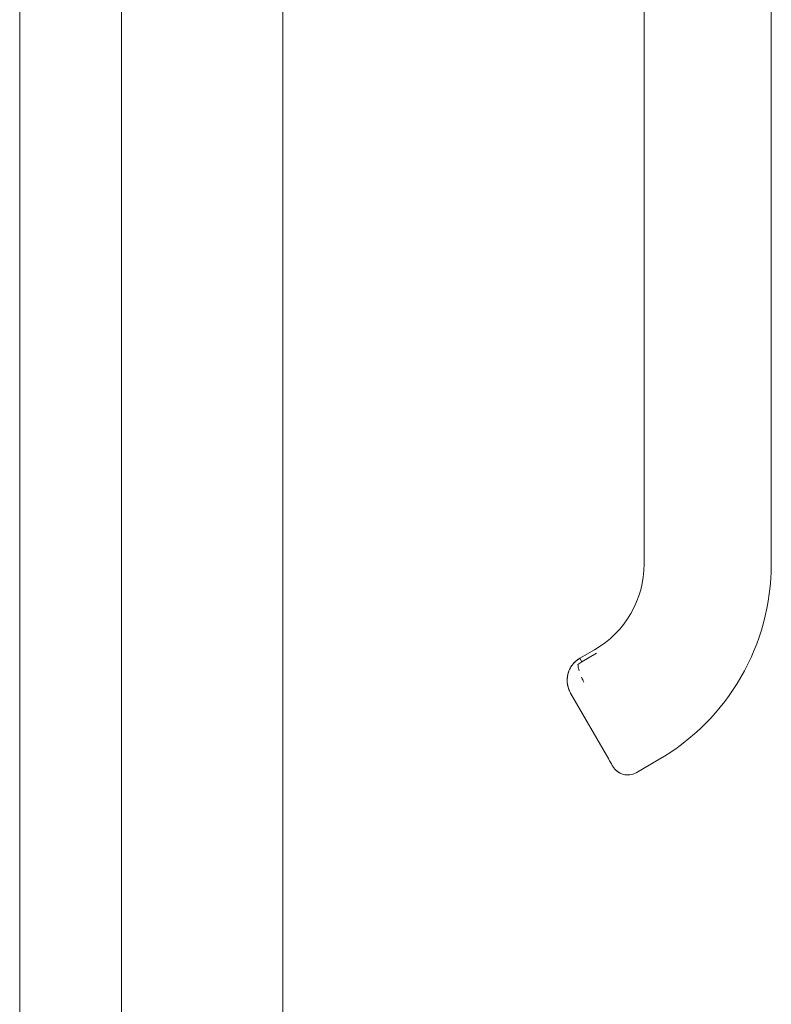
# Model space of a CAD drawing. Header units: inches. Extents: x 16 to 427, y 4 to 276.
# Tile 3 of 111: x 52.24 to 55.73, y 157.72 to 162.29. Entities that reach past the tile are written whole.
import ezdxf

# ---------------------------------------------------------------- set-up
doc = ezdxf.new("R2010")
doc.units = ezdxf.units.IN
doc.header["$LTSCALE"] = 26
doc.header["$MEASUREMENT"] = 0
doc.layers.add('Visible (ANSI)', color=7, linetype='Continuous', lineweight=5)

msp = doc.modelspace()

# ---------------------------------------------------------------- linework, layer by layer
at = {"layer": 'Visible (ANSI)'}
for p, q in [((53.461, 205.5227), (53.461, 124.633)), ((52.2388, 163.3281), (52.2388, 148.5464)), ((52.711, 163.2028), (52.711, 148.6716)), ((55.1391, 161.7314), (55.1391, 162.6575)), ((55.7296, 162.6575), (55.7296, 161.7314)), ((55.1391, 159.7629), (55.1391, 161.7314)), ((55.1391, 161.7314), (55.1391, 161.2786)), ((55.7296, 161.7314), (55.7296, 159.7629)), ((55.7296, 159.7629), (55.7296, 161.7314)), ((55.1391, 161.2786), (55.1391, 161.1802)), ((55.1391, 161.1802), (55.1391, 160.57)), ((55.1391, 160.57), (55.1391, 160.4715)), ((55.1391, 160.4715), (55.1391, 159.8613)), ((55.1391, 159.8613), (55.1391, 159.7629)), ((54.9088, 159.3639), (54.8406, 159.3246)), ((54.8498, 159.3085), (54.8406, 159.3246)), ((54.8406, 159.3246), (54.8498, 159.3085)), ((54.8498, 159.3085), (54.918, 159.3479)), ((54.9745, 158.8564), (54.7973, 159.1632)), ((55.1017, 158.7934), (55.204, 158.8525)), ((55.204, 158.8525), (55.1017, 158.7934))]:
    msp.add_line(p, q, dxfattribs=at)
for centre, radius, start, end in [((54.6784, 159.7629), 0.4607, 300, 0), ((54.6784, 159.7629), 1.0512, 300, 0), ((54.6784, 159.7629), 1.0512, 300, 0), ((54.8996, 159.2223), 0.0996, 120, 132.9929), ((55.0624, 158.8616), 0.0787, 210, 300), ((55.0624, 158.8616), 0.0787, 209.9974, 300.0016)]:
    msp.add_arc(centre, radius, start, end, dxfattribs=at)
for points, knots in [([(54.8406, 159.3246), (54.8313, 159.3192), (54.8228, 159.3126), (54.8154, 159.3051), (54.808, 159.2975), (54.8016, 159.289), (54.7965, 159.2799), (54.7914, 159.2707), (54.7876, 159.261), (54.785, 159.251), (54.7825, 159.241), (54.7814, 159.2307), (54.7815, 159.2206), (54.7817, 159.2104), (54.7831, 159.2004), (54.7858, 159.1908), (54.7884, 159.1811), (54.7924, 159.1718), (54.7973, 159.1632)], [0, 0, 0, 0, 0.166667, 0.166667, 0.166667, 0.333333, 0.333333, 0.333333, 0.5, 0.5, 0.5, 0.666667, 0.666667, 0.666667, 0.833333, 0.833333, 0.833333, 1, 1, 1, 1]), ([(54.7973, 159.1632), (54.7953, 159.1668), (54.7934, 159.1705), (54.7916, 159.1744), (54.7894, 159.1796), (54.7874, 159.185), (54.7859, 159.1905), (54.785, 159.1936), (54.7843, 159.1967), (54.7837, 159.1998), (54.7823, 159.2066), (54.7816, 159.2134), (54.7815, 159.2204), (54.7815, 159.2214), (54.7815, 159.2224), (54.7815, 159.2234), (54.7816, 159.2302), (54.7822, 159.2371), (54.7835, 159.244), (54.7839, 159.2462), (54.7844, 159.2485), (54.785, 159.2508), (54.7859, 159.2545), (54.787, 159.2582), (54.7883, 159.2618), (54.7901, 159.2669), (54.7923, 159.2719), (54.7948, 159.2768), (54.7954, 159.2778), (54.7959, 159.2788), (54.7965, 159.2798), (54.7982, 159.2829), (54.8001, 159.286), (54.8021, 159.2889), (54.8045, 159.2924), (54.8071, 159.2958), (54.8099, 159.2991), (54.8117, 159.3011), (54.8135, 159.3031), (54.8154, 159.305), (54.8162, 159.3059), (54.817, 159.3067), (54.8178, 159.3075), (54.8203, 159.3099), (54.8229, 159.3121), (54.8256, 159.3143), (54.8281, 159.3163), (54.8306, 159.3182), (54.8332, 159.3199), (54.8356, 159.3216), (54.8381, 159.3231), (54.8406, 159.3246)], [0, 0, 0, 0, 0.071529, 0.071529, 0.071529, 0.166667, 0.166667, 0.166667, 0.219109, 0.219109, 0.219109, 0.333333, 0.333333, 0.333333, 0.349765, 0.349765, 0.349765, 0.462507, 0.462507, 0.462507, 0.5, 0.5, 0.5, 0.561796, 0.561796, 0.561796, 0.648346, 0.648346, 0.648346, 0.666667, 0.666667, 0.666667, 0.723736, 0.723736, 0.723736, 0.790999, 0.790999, 0.790999, 0.833333, 0.833333, 0.833333, 0.85123, 0.85123, 0.85123, 0.905366, 0.905366, 0.905366, 0.954568, 0.954568, 0.954568, 1, 1, 1, 1]), ([(54.8372, 159.2667), (54.836, 159.2708), (54.8351, 159.2748), (54.8342, 159.2787), (54.8342, 159.2788), (54.8342, 159.279), (54.8341, 159.2792), (54.8329, 159.2849), (54.8321, 159.2903), (54.8317, 159.2951)], [0.4154186, 0.4154186, 0.4154186, 0.4154186, 0.5, 0.5, 0.5, 0.5038474, 0.5038474, 0.5038474, 0.629677, 0.629677, 0.629677, 0.629677]), ([(54.8591, 159.2142), (54.858, 159.2163), (54.857, 159.2184), (54.8559, 159.2204), (54.8545, 159.2232), (54.8532, 159.226), (54.8519, 159.2288), (54.8507, 159.2313), (54.8495, 159.2338), (54.8484, 159.2362)], [0.0738888, 0.0738888, 0.0738888, 0.0738888, 0.1134104, 0.1134104, 0.1134104, 0.1666667, 0.1666667, 0.1666667, 0.2145142, 0.2145142, 0.2145142, 0.2145142]), ([(54.9936, 158.8232), (54.9932, 158.824), (54.9923, 158.8255), (54.9901, 158.8293), (54.9887, 158.8317), (54.9855, 158.8373), (54.9837, 158.8405), (54.9798, 158.8472), (54.9777, 158.8508), (54.9752, 158.8551), (54.9749, 158.8557), (54.9745, 158.8564)], [0, 0, 0, 0, 0.0321661, 0.0321661, 0.0639474, 0.0639474, 0.0958233, 0.0958233, 0.1277043, 0.1277043, 0.1332424, 0.1332424, 0.1332424, 0.1332424])]:
    msp.add_open_spline(points, degree=3, knots=knots, dxfattribs=at)
for points in [[(54.8112, 159.3006), (54.8134, 159.3031), (54.8158, 159.3055), (54.8183, 159.3079)], [(54.7818, 159.231), (54.7823, 159.2377), (54.7834, 159.2443), (54.785, 159.2508)], [(54.9942, 158.8223), (54.9942, 158.8223), (54.994, 158.8226), (54.9936, 158.8232)]]:
    msp.add_open_spline(points, degree=3, dxfattribs=at)

doc.saveas('drawing.dxf')
